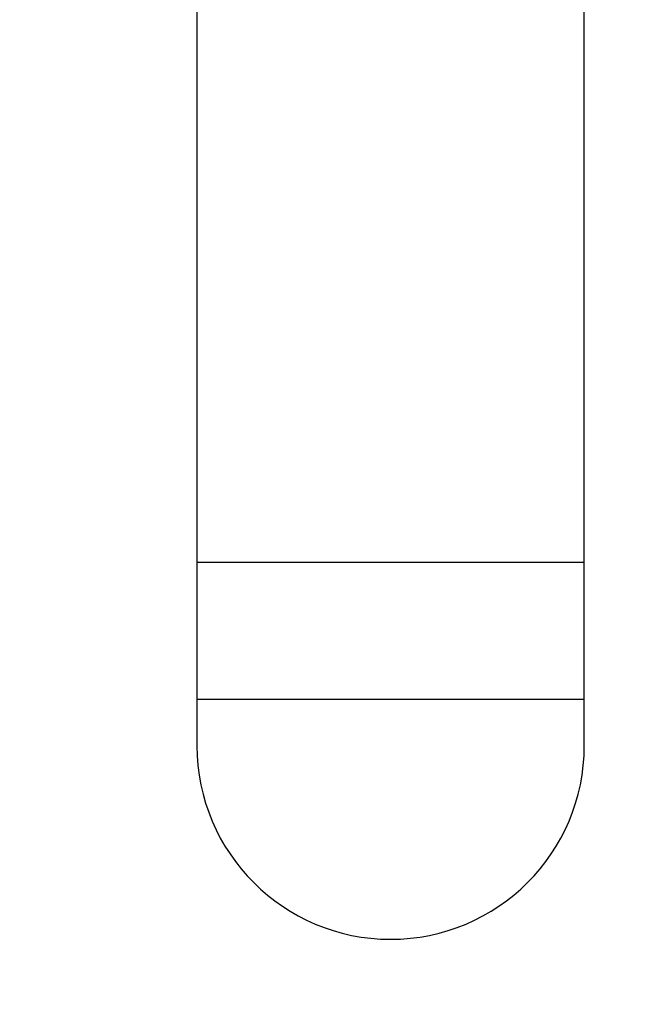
# Model space of a CAD drawing. Extents: x 0 to 841, y 0 to 594.
# Tile 22 of 135: x 139.84 to 142.43, y 399.52 to 403.59. Entities that reach past the tile are written whole.
import ezdxf

# ---------------------------------------------------------------- set-up
doc = ezdxf.new("R2010")
doc.units = 0
doc.header["$LTSCALE"] = 46.255
doc.layers.get('0').update_dxf_attribs({"linetype": 'CONTINUOUS'})
doc.styles.get("Standard").update_dxf_attribs({"font": 'txt', "width": 0.8})
doc.dimstyles.get("Standard").update_dxf_attribs({"dimtxt": 2.5, "dimasz": 2.5, "dimexe": 1.25, "dimexo": 0.625, "dimtad": 1, "dimcen": 2.5, "dimazin": 3, "dimtfac": 1, "dimtmove": 0, "dimatfit": 3})

# ---------------------------------------------------------------- blocks, each defined once
blk = doc.blocks.new('_FILLED')
at = {"color": 0, "linetype": 'BYBLOCK'}
blk.add_solid([(0, 0), (-1, 0.1429), (-1, -0.1429)], dxfattribs=at)
blk = doc.blocks.new('*D9')
at = {"color": 2, "linetype": 'CONTINUOUS'}
for p, q in [((128.9817, 399.5221), (128.9817, 423.7129)), ((207.3685, 399.7725), (207.3685, 423.7129)), ((128.9817, 422.7129), (168.1751, 422.7129)), ((207.3685, 422.7129), (168.1751, 422.7129))]:
    blk.add_line(p, q, dxfattribs=at)
at = {"color": 2, "linetype": 'CONTINUOUS', "xscale": 3.5, "yscale": 3.5, "zscale": 3.5, "rotation": 180}
blk.add_blockref('_FILLED', (128.9817, 422.7129), dxfattribs=at)
at = {"color": 2, "linetype": 'CONTINUOUS', "xscale": 3.5, "yscale": 3.5, "zscale": 3.5}
blk.add_blockref('_FILLED', (207.3685, 422.7129), dxfattribs=at)
at = {"color": 5, "linetype": 'CONTINUOUS', "width": 0.8}
blk.add_text('392', height=3.5, dxfattribs=at).set_placement((163.9751, 423.5879))

msp = doc.modelspace()

# ---------------------------------------------------------------- linework, layer by layer
at = {"color": 7, "linetype": 'CONTINUOUS'}
for p, q in [((140.5751, 412.9909), (140.5751, 400.5909)), ((142.1751, 400.5909), (142.1751, 412.9909))]:
    msp.add_line(p, q, dxfattribs=at)
at = {"color": 9, "linetype": 'CONTINUOUS'}
for p, q in [((142.1751, 401.3484), (140.5751, 401.3484)), ((142.1751, 400.7827), (140.5751, 400.7827))]:
    msp.add_line(p, q, dxfattribs=at)
at = {"color": 7, "linetype": 'CONTINUOUS'}
msp.add_arc((141.3751, 400.5909), 0.8, 180, 360, dxfattribs=at)

# ---------------------------------------------------------------- dimensions: what is measured, and where the dimension line sits
at = {"color": 2, "linetype": 'CONTINUOUS'}
dim = msp.add_linear_dim(base=(128.9817, 422.7129), p1=(207.3685, 399.7725), p2=(128.9817, 399.5221), angle=180, dimstyle='Standard', dxfattribs=at)
dim.commit()
dim.dimension.update_dxf_attribs({"geometry": '*D9', "text_midpoint": (168.1751, 425.3379), "dimtype": 128})

doc.saveas('drawing.dxf')
